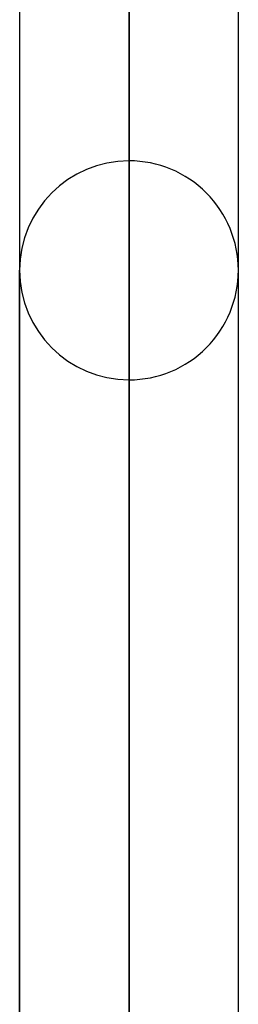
# Model space of a CAD drawing. Header units: millimetres. Extents: x -86 to 92, y -242 to 242.
# Tile 55 of 81: x 32.96 to 34.75, y 80.28 to 88.33. Entities that reach past the tile are written whole.
import ezdxf

# ---------------------------------------------------------------- set-up
doc = ezdxf.new("R2010")
doc.units = ezdxf.units.MM
doc.layers.add('MAIN-1', color=7, linetype='Continuous')

msp = doc.modelspace()

# ---------------------------------------------------------------- linework, layer by layer
at = {"layer": 'MAIN-1'}
for p, q in [((33.8575, 0), (33.8575, 129.777)), ((33.8575, 129.777), (33.8575, 0)), ((32.9625, 129.1873), (32.9625, 0)), ((32.9625, 129.1873), (32.9625, 0)), ((34.7525, 0), (34.7525, 129.1476)), ((34.7525, 0), (34.7525, 129.1476)), ((33.8575, 128.5498), (33.8575, 0)), ((33.8575, 0), (33.8575, 128.5498)), ((33.8575, 87.173), (33.8575, 65.2523)), ((32.9625, 86.278), (32.9625, 64.6154)), ((32.9625, 64.6154), (32.9625, 86.278)), ((34.7525, 64.5366), (34.7525, 86.278)), ((34.7525, 64.5366), (34.7525, 86.278)), ((33.8575, 63.9065), (33.8575, 85.383))]:
    msp.add_line(p, q, dxfattribs=at)
for start, end in [(90.00015, 179.99998), (0, 90.00015), (179.99998, 269.99985), (269.99985, 0)]:
    msp.add_arc((33.8575, 86.278), 0.895, start, end, dxfattribs=at)

doc.saveas('drawing.dxf')
